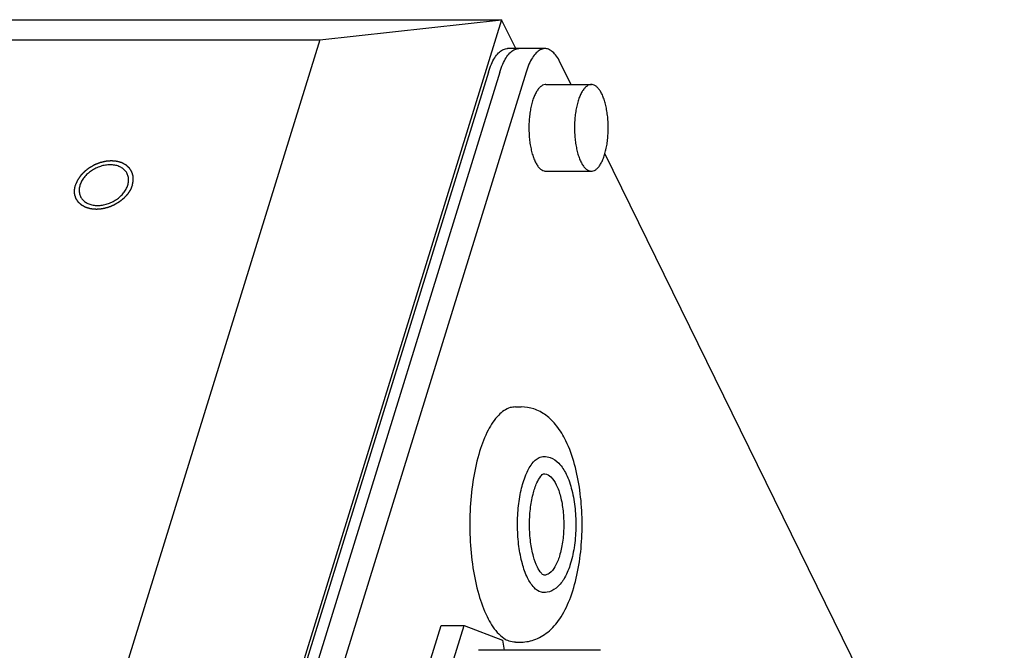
# Model space of a CAD drawing. Header units: millimetres. Extents: x 0 to 594, y 0 to 420.
# Tile 141 of 256: x 564 to 572, y 207 to 212. Entities that reach past the tile are written whole.
import ezdxf

# ---------------------------------------------------------------- set-up
doc = ezdxf.new("R2010")
doc.units = ezdxf.units.MM
doc.header["$LTSCALE"] = 32.67
doc.layers.get('0').update_dxf_attribs({"linetype": 'CONTINUOUS'})

msp = doc.modelspace()

# ---------------------------------------------------------------- linework, layer by layer
at = {"color": 7, "linetype": 'CONTINUOUS'}
for p, q in [((561.76638, 212.20415), (567.61787, 212.20415)), ((567.61787, 212.20415), (563.98687, 200.45424)), ((566.1497, 212.04243), (567.61787, 212.20415)), ((567.73248, 211.9706), (567.61787, 212.20415)), ((561.9795, 212.04243), (566.1497, 212.04243)), ((566.1497, 212.04243), (563.00283, 201.85918)), ((567.96856, 211.9706), (567.66461, 211.9706)), ((568.17898, 211.6801), (568.08959, 211.86226)), ((567.51209, 211.7814), (564.12316, 200.81483)), ((567.60419, 211.7814), (564.21526, 200.81483)), ((567.81604, 211.7814), (564.42711, 200.81483)), ((567.97485, 211.6801), (568.34328, 211.6801)), ((571.67939, 204.54702), (568.45266, 211.12239)), ((567.97485, 210.9801), (568.34328, 210.9801)), ((567.73042, 209.07604), (567.77648, 209.07604)), ((566.93493, 206.67794), (567.13059, 207.31109)), ((567.11914, 206.67794), (567.3148, 207.31109)), ((567.13059, 207.31109), (567.3148, 207.31109)), ((567.3148, 207.31109), (567.62616, 207.19254)), ((567.62616, 207.19254), (567.63896, 207.10939)), ((567.73042, 207.17604), (567.77648, 207.17604)), ((568.41604, 207.10939), (567.4305, 207.10939))]:
    msp.add_line(p, q, dxfattribs=at)
for points, knots in [([(567.51209, 211.7814), (567.51872, 211.80288), (567.53303, 211.84251), (567.55971, 211.8948), (567.58967, 211.93481), (567.62262, 211.96159), (567.64927, 211.97016), (567.66282, 211.97059), (567.66459, 211.97058)], [0, 0, 0, 0, 0.2625877, 0.4908775, 0.6832028, 0.8425617, 0.9794314, 1, 1, 1, 1]), ([(567.60419, 211.7814), (567.61083, 211.80288), (567.62513, 211.84251), (567.65182, 211.8948), (567.68178, 211.93481), (567.71473, 211.96159), (567.74138, 211.97016), (567.75493, 211.97059), (567.7567, 211.97058)], [0, 0, 0, 0, 0.2625877, 0.4908775, 0.6832028, 0.8425617, 0.9794314, 1, 1, 1, 1]), ([(567.96854, 211.97058), (567.96677, 211.97059), (567.95322, 211.97016), (567.92657, 211.96159), (567.89362, 211.93481), (567.86366, 211.8948), (567.83698, 211.84251), (567.82267, 211.80288), (567.81604, 211.7814)], [0, 0, 0, 0, 0.0205686, 0.1574383, 0.3167972, 0.5091225, 0.7374123, 1, 1, 1, 1]), ([(568.08959, 211.86226), (568.0814, 211.87894), (568.06439, 211.90871), (568.0335, 211.94466), (568.00104, 211.96604), (567.97826, 211.97054), (567.96854, 211.97058)], [0, 0, 0, 0, 0.3278169, 0.6017968, 0.8295084, 1, 1, 1, 1]), ([(567.97485, 211.68009), (567.97288, 211.6801), (567.96417, 211.67963), (567.94835, 211.67469), (567.92926, 211.66121), (567.91143, 211.64123), (567.89498, 211.61516), (567.88015, 211.58345), (567.86721, 211.54668), (567.8564, 211.50558), (567.84795, 211.46095), (567.84203, 211.41368), (567.83876, 211.36472), (567.83822, 211.31507), (567.84042, 211.26571), (567.8453, 211.21766), (567.85277, 211.17188), (567.86267, 211.12928), (567.8748, 211.09072), (567.88475, 211.06691), (567.89013, 211.05594)], [0, 0, 0, 0, 0.0086072, 0.0381739, 0.0714893, 0.1103007, 0.1553704, 0.2067733, 0.2641298, 0.3267504, 0.3937268, 0.463994, 0.53638, 0.609647, 0.6825311, 0.7537796, 0.8221898, 0.8866491, 0.9461808, 1, 1, 1, 1]), ([(568.34327, 211.68009), (568.34131, 211.6801), (568.33259, 211.67963), (568.31678, 211.67469), (568.29769, 211.66121), (568.27986, 211.64123), (568.26341, 211.61516), (568.24858, 211.58345), (568.23563, 211.54668), (568.22482, 211.50558), (568.21637, 211.46095), (568.21045, 211.41368), (568.20719, 211.36472), (568.20665, 211.31507), (568.20884, 211.26571), (568.21372, 211.21766), (568.22119, 211.17188), (568.23109, 211.12928), (568.24322, 211.09072), (568.25317, 211.06691), (568.25856, 211.05594)], [0, 0, 0, 0, 0.0086072, 0.0381739, 0.0714893, 0.1103007, 0.1553704, 0.2067733, 0.2641298, 0.3267504, 0.3937268, 0.463994, 0.53638, 0.609647, 0.6825311, 0.7537796, 0.8221898, 0.8866491, 0.9461808, 1, 1, 1, 1]), ([(568.428, 211.60427), (568.42324, 211.61397), (568.41337, 211.63164), (568.39606, 211.65407), (568.37747, 211.67017), (568.35944, 211.67859), (568.34784, 211.68008), (568.34327, 211.68009)], [0, 0, 0, 0, 0.2720599, 0.5077919, 0.7098062, 0.8856834, 1, 1, 1, 1]), ([(568.34328, 210.98011), (568.34525, 210.98011), (568.35396, 210.98057), (568.36978, 210.98552), (568.38887, 210.999), (568.4067, 211.01898), (568.42315, 211.04505), (568.43798, 211.07676), (568.45093, 211.11352), (568.46174, 211.15462), (568.47019, 211.19926), (568.4761, 211.24653), (568.47937, 211.29548), (568.47991, 211.34514), (568.47771, 211.39449), (568.47283, 211.44254), (568.46537, 211.48833), (568.45546, 211.53093), (568.44333, 211.56949), (568.43339, 211.59329), (568.428, 211.60427)], [0, 0, 0, 0, 0.0086072, 0.0381739, 0.0714893, 0.1103007, 0.1553704, 0.2067733, 0.2641298, 0.3267504, 0.3937268, 0.463994, 0.53638, 0.609647, 0.6825311, 0.7537796, 0.8221898, 0.8866491, 0.9461808, 1, 1, 1, 1]), ([(567.89013, 211.05594), (567.89489, 211.04624), (567.90476, 211.02856), (567.92207, 211.00613), (567.94067, 210.99003), (567.95869, 210.98162), (567.97029, 210.98012), (567.97486, 210.98011)], [0, 0, 0, 0, 0.2720599, 0.5077919, 0.7098062, 0.8856834, 1, 1, 1, 1]), ([(568.25856, 211.05594), (568.26332, 211.04624), (568.27318, 211.02856), (568.29049, 211.00613), (568.30909, 210.99003), (568.32711, 210.98162), (568.33872, 210.98012), (568.34328, 210.98011)], [0, 0, 0, 0, 0.2720599, 0.5077919, 0.7098062, 0.8856834, 1, 1, 1, 1]), ([(564.59353, 210.95995), (564.58932, 210.96852), (564.57822, 210.98517), (564.55497, 211.00561), (564.52574, 211.0208), (564.49205, 211.03), (564.45518, 211.03299), (564.41649, 211.02969), (564.37741, 211.02026), (564.33938, 211.00508), (564.30384, 210.9847), (564.27209, 210.95988), (564.24535, 210.93154), (564.2246, 210.90073), (564.21501, 210.87854), (564.21158, 210.86744)], [0, 0, 0, 0, 0.0600313, 0.1246816, 0.192991, 0.2658474, 0.3433562, 0.4249546, 0.509578, 0.5958304, 0.6821495, 0.7669666, 0.8488655, 0.926747, 1, 1, 1, 1]), ([(564.59843, 210.86744), (564.60165, 210.87785), (564.60586, 210.89883), (564.60455, 210.93027), (564.59824, 210.95022), (564.59372, 210.95957), (564.59353, 210.95995)], [0, 0, 0, 0, 0.3452495, 0.6715728, 0.9869304, 1, 1, 1, 1]), ([(564.21158, 210.86744), (564.20837, 210.85703), (564.20415, 210.83605), (564.20546, 210.80461), (564.21177, 210.78466), (564.2163, 210.7753), (564.21648, 210.77493)], [0, 0, 0, 0, 0.3452495, 0.6715728, 0.9869304, 1, 1, 1, 1]), ([(564.21648, 210.77493), (564.22069, 210.76636), (564.23179, 210.7497), (564.25504, 210.72927), (564.28427, 210.71408), (564.31796, 210.70487), (564.35483, 210.70189), (564.39352, 210.70519), (564.43261, 210.71461), (564.47063, 210.7298), (564.50618, 210.75018), (564.53792, 210.77499), (564.56467, 210.80333), (564.58541, 210.83415), (564.595, 210.85633), (564.59843, 210.86744)], [0, 0, 0, 0, 0.0600313, 0.1246816, 0.192991, 0.2658474, 0.3433562, 0.4249546, 0.509578, 0.5958304, 0.6821495, 0.7669666, 0.8488655, 0.926747, 1, 1, 1, 1]), ([(567.73039, 209.07524), (567.71605, 209.07533), (567.66398, 209.06884), (567.57969, 209.0054), (567.49899, 208.88014), (567.43271, 208.70749), (567.38552, 208.49747), (567.3602, 208.26292), (567.35871, 208.01933), (567.38111, 207.78276), (567.42578, 207.56898), (567.4725, 207.43887), (567.50046, 207.38188)], [0, 0, 0, 0, 0.0228463, 0.0831611, 0.1628142, 0.2634787, 0.381753, 0.5116685, 0.6459324, 0.7768036, 0.8968892, 1, 1, 1, 1]), ([(568.13757, 208.80164), (568.11673, 208.84413), (568.07118, 208.92037), (567.98237, 209.01025), (567.88232, 209.06409), (567.81076, 209.07604), (567.77648, 209.07604)], [0, 0, 0, 0, 0.2973724, 0.553459, 0.7845902, 1, 1, 1, 1]), ([(567.77648, 207.17604), (567.8163, 207.17604), (567.9002, 207.19244), (568.01357, 207.26541), (568.10976, 207.38573), (568.18499, 207.549), (568.23726, 207.74523), (568.266, 207.96065), (568.27165, 208.18159), (568.25456, 208.40027), (568.21391, 208.60912), (568.16739, 208.74088), (568.13757, 208.80164)], [0, 0, 0, 0, 0.0641243, 0.1338352, 0.2127183, 0.3089102, 0.4213182, 0.5385467, 0.6581004, 0.7765871, 0.8910182, 1, 1, 1, 1]), ([(567.82755, 207.69521), (567.80975, 207.73149), (567.78071, 207.81501), (567.75457, 207.95205), (567.7439, 208.10279), (567.74964, 208.25534), (567.77127, 208.39768), (567.80702, 208.51939), (567.85415, 208.61091), (567.90718, 208.66609), (567.94731, 208.67527), (567.96099, 208.67548)], [0, 0, 0, 0, 0.1134208, 0.2464401, 0.3907582, 0.536601, 0.6740089, 0.7940866, 0.8905234, 0.9622887, 1, 1, 1, 1]), ([(567.96098, 208.67594), (567.97799, 208.67584), (568.0235, 208.66768), (568.09039, 208.61889), (568.12427, 208.56436), (568.13972, 208.53288)], [0, 0, 0, 0, 0.210353, 0.5612348, 1, 1, 1, 1]), ([(567.90734, 207.78088), (567.89379, 207.8085), (567.87076, 207.8754), (567.84956, 207.98837), (567.84127, 208.11699), (567.84766, 208.24718), (567.86717, 208.36233), (567.89655, 208.45495), (567.92604, 208.50489), (567.95015, 208.53546), (567.95938, 208.53524), (567.96031, 208.53512)], [0, 0, 0, 0, 0.1165226, 0.2661798, 0.4343401, 0.6038955, 0.757545, 0.879655, 0.9595585, 0.995958, 1, 1, 1, 1]), ([(568.13972, 208.53288), (568.15996, 208.49163), (568.19064, 208.39917), (568.21478, 208.25128), (568.22039, 208.09512), (568.20751, 207.94127), (568.17658, 207.80168), (568.12919, 207.68863), (568.066, 207.60959), (568.00409, 207.57897), (567.96895, 207.5761), (567.9604, 207.57614)], [0, 0, 0, 0, 0.1282536, 0.2695848, 0.4174085, 0.5633509, 0.699528, 0.8150786, 0.9029495, 0.9764256, 1, 1, 1, 1]), ([(567.96043, 208.53588), (567.96279, 208.53595), (567.98339, 208.53537), (568.02623, 208.50821), (568.04869, 208.47012), (568.05994, 208.4472)], [0, 0, 0, 0, 0.0511296, 0.4484352, 1, 1, 1, 1]), ([(568.05994, 208.4472), (568.07467, 208.41718), (568.09799, 208.34743), (568.11737, 208.23334), (568.12273, 208.10905), (568.11342, 207.98648), (568.09068, 207.87666), (568.05595, 207.79023), (568.01457, 207.73193), (567.97576, 207.71665), (567.96095, 207.7162)], [0, 0, 0, 0, 0.126073, 0.2749679, 0.4352517, 0.5937224, 0.7374469, 0.8558711, 0.9438995, 1, 1, 1, 1]), ([(567.96106, 207.71696), (567.95362, 207.71788), (567.92754, 207.74053), (567.91594, 207.76336), (567.90734, 207.78088)], [0, 0, 0, 0, 0.3044196, 1, 1, 1, 1]), ([(567.96039, 207.57661), (567.95328, 207.5765), (567.92256, 207.57951), (567.8699, 207.61954), (567.84148, 207.66683), (567.82755, 207.69521)], [0, 0, 0, 0, 0.1128018, 0.4898833, 1, 1, 1, 1]), ([(567.50046, 207.38188), (567.52279, 207.33638), (567.56132, 207.27241), (567.61698, 207.21974), (567.63674, 207.20648)], [0, 0, 0, 0, 0.6818566, 1, 1, 1, 1]), ([(567.63674, 207.20648), (567.64906, 207.19821), (567.67833, 207.18279), (567.71196, 207.17695), (567.73046, 207.17684)], [0, 0, 0, 0, 0.4481028, 1, 1, 1, 1])]:
    msp.add_open_spline(points, degree=3, knots=knots, dxfattribs=at)
at = {"color": 2, "linetype": 'CONTINUOUS'}
for points in [[(564.63527, 210.86744, 3.19266), (564.63589, 210.87061, 3.19019), (564.63681, 210.87536, 3.18648), (564.63803, 210.8817, 3.18154), (564.63896, 210.88646, 3.17783), (564.63972, 210.89042, 3.17474), (564.64034, 210.89359, 3.17227), (564.6408, 210.89597, 3.17042), (564.64118, 210.89795, 3.16887), (564.64149, 210.89953, 3.16764), (564.64172, 210.90072, 3.16671), (564.64195, 210.90191, 3.16578), (564.64214, 210.9029, 3.16501), (564.6423, 210.90369, 3.16439), (564.64239, 210.90419, 3.16401), (564.64247, 210.90458, 3.1637), (564.64252, 210.90488, 3.16347), (564.64257, 210.90513, 3.16327), (564.64261, 210.90533, 3.16312), (564.64265, 210.90548, 3.16301), (564.64263, 210.90562, 3.16288), (564.64263, 210.90581, 3.16271), (564.64261, 210.90605, 3.1625), (564.6426, 210.90633, 3.16225), (564.64258, 210.90671, 3.16191), (564.64256, 210.90719, 3.16149), (564.64253, 210.90795, 3.16082), (564.64248, 210.90891, 3.15998), (564.64243, 210.91005, 3.15897), (564.64238, 210.91119, 3.15797), (564.64231, 210.91272, 3.15662), (564.64222, 210.91462, 3.15494), (564.64211, 210.91691, 3.15293), (564.64197, 210.91996, 3.15024), (564.6418, 210.92377, 3.14689), (564.64162, 210.92758, 3.14353), (564.64148, 210.93063, 3.14084), (564.64138, 210.93292, 3.13883), (564.64129, 210.93482, 3.13715), (564.64122, 210.93635, 3.13581), (564.64117, 210.93749, 3.1348), (564.64112, 210.93863, 3.13379), (564.64107, 210.93959, 3.13295), (564.64104, 210.94035, 3.13228), (564.64101, 210.94083, 3.13186), (564.641, 210.94121, 3.13152), (564.64098, 210.94149, 3.13127), (564.64097, 210.94173, 3.13106), (564.64096, 210.94192, 3.13089), (564.64097, 210.94207, 3.13077), (564.64091, 210.9422, 3.13064), (564.64086, 210.94237, 3.13046), (564.64079, 210.94259, 3.13024), (564.64071, 210.94286, 3.12998), (564.6406, 210.94321, 3.12963), (564.64046, 210.94365, 3.12919), (564.64024, 210.94435, 3.12849), (564.63996, 210.94523, 3.12762), (564.63962, 210.94628, 3.12657), (564.63929, 210.94734, 3.12552), (564.63885, 210.94874, 3.12412), (564.63829, 210.9505, 3.12237), (564.63762, 210.95261, 3.12027), (564.63673, 210.95542, 3.11747), (564.63562, 210.95894, 3.11398), (564.63451, 210.96245, 3.11048), (564.63362, 210.96526, 3.10768), (564.63296, 210.96737, 3.10558), (564.6324, 210.96913, 3.10383), (564.63196, 210.97054, 3.10243), (564.63162, 210.97159, 3.10138), (564.63129, 210.97265, 3.10033), (564.63101, 210.97353, 3.09946), (564.63079, 210.97423, 3.09876), (564.63065, 210.97467, 3.09832), (564.63054, 210.97502, 3.09797), (564.63046, 210.97528, 3.09771), (564.63039, 210.9755, 3.09749), (564.63034, 210.97566, 3.09734), (564.63031, 210.97574, 3.09725), (564.63029, 210.97581, 3.09718), (564.63025, 210.97587, 3.09712), (564.6302, 210.97595, 3.09703), (564.63011, 210.97608, 3.09687), (564.62998, 210.97628, 3.09665), (564.62983, 210.97652, 3.09638), (564.62962, 210.97683, 3.09602), (564.62937, 210.97722, 3.09558), (564.62896, 210.97785, 3.09486), (564.62844, 210.97863, 3.09397), (564.62783, 210.97957, 3.0929), (564.62722, 210.98051, 3.09183), (564.6264, 210.98177, 3.0904), (564.62537, 210.98334, 3.08862), (564.62414, 210.98522, 3.08648), (564.6225, 210.98773, 3.08363), (564.62045, 210.99086, 3.08006), (564.61841, 210.994, 3.07649), (564.61677, 210.99651, 3.07364), (564.61554, 210.99839, 3.0715), (564.61451, 210.99995, 3.06971), (564.61369, 211.00121, 3.06828), (564.61308, 211.00215, 3.06721), (564.61246, 211.00309, 3.06614), (564.61195, 211.00387, 3.06525), (564.61154, 211.0045, 3.06454), (564.61129, 211.00489, 3.06409), (564.61108, 211.00521, 3.06374), (564.61093, 211.00544, 3.06347), (564.6108, 211.00564, 3.06324), (564.61071, 211.00578, 3.06309), (564.61066, 211.00585, 3.063), (564.61062, 211.00592, 3.06293), (564.61057, 211.00596, 3.06287), (564.6105, 211.00602, 3.06278), (564.61037, 211.00613, 3.06264), (564.61019, 211.00629, 3.06243), (564.60998, 211.00648, 3.06217), (564.6097, 211.00673, 3.06184), (564.60934, 211.00705, 3.06141), (564.60878, 211.00755, 3.06074), (564.60807, 211.00819, 3.05989), (564.60722, 211.00894, 3.05888), (564.60637, 211.0097, 3.05787), (564.60523, 211.01071, 3.05652), (564.60381, 211.01198, 3.05483), (564.60211, 211.01349, 3.0528), (564.59984, 211.01552, 3.0501), (564.59701, 211.01804, 3.04673), (564.59417, 211.02057, 3.04335), (564.5919, 211.02259, 3.04065), (564.5902, 211.02411, 3.03862), (564.58878, 211.02537, 3.03693), (564.58764, 211.02638, 3.03558), (564.58679, 211.02714, 3.03457), (564.58594, 211.0279, 3.03356), (564.58523, 211.02853, 3.03271), (564.58467, 211.02903, 3.03204), (564.58431, 211.02935, 3.03162), (564.58403, 211.0296, 3.03128), (564.58382, 211.02979, 3.03103), (564.58364, 211.02995, 3.03081), (564.58349, 211.03008, 3.03065), (564.5834, 211.03018, 3.03052), (564.58326, 211.03024, 3.0304), (564.58308, 211.03034, 3.03025), (564.58286, 211.03045, 3.03005), (564.58259, 211.03059, 3.02982), (564.58224, 211.03078, 3.02951), (564.5818, 211.03102, 3.02912), (564.58109, 211.03139, 3.02849), (564.5802, 211.03186, 3.02771), (564.57914, 211.03243, 3.02678), (564.57807, 211.03299, 3.02584), (564.57666, 211.03375, 3.02459), (564.57488, 211.03469, 3.02303), (564.57276, 211.03582, 3.02116), (564.56992, 211.03732, 3.01867), (564.56638, 211.0392, 3.01555), (564.56283, 211.04108, 3.01243), (564.56, 211.04259, 3.00993), (564.55787, 211.04372, 3.00806), (564.5561, 211.04466, 3.0065), (564.55468, 211.04541, 3.00525), (564.55362, 211.04597, 3.00432), (564.55256, 211.04654, 3.00338), (564.55167, 211.04701, 3.0026), (564.55096, 211.04739, 3.00198), (564.55052, 211.04762, 3.00159), (564.55016, 211.04781, 3.00128), (564.5499, 211.04795, 3.00104), (564.54968, 211.04807, 3.00085), (564.5495, 211.04816, 3.00069), (564.54937, 211.04824, 3.00057), (564.54921, 211.04827, 3.00047), (564.54901, 211.04834, 3.00033), (564.54875, 211.04841, 3.00016), (564.54844, 211.04849, 2.99996), (564.54803, 211.04861, 2.99968), (564.54751, 211.04876, 2.99934), (564.54669, 211.04899, 2.99879), (564.54566, 211.04928, 2.9981), (564.54443, 211.04963, 2.99728), (564.54319, 211.04998, 2.99646), (564.54154, 211.05044, 2.99536), (564.53948, 211.05103, 2.99399), (564.53701, 211.05172, 2.99234), (564.53372, 211.05266, 2.99015), (564.5296, 211.05382, 2.9874), (564.52549, 211.05498, 2.98466), (564.52219, 211.05591, 2.98247), (564.51972, 211.05661, 2.98082), (564.51766, 211.0572, 2.97945), (564.51602, 211.05766, 2.97835), (564.51478, 211.05801, 2.97753), (564.51355, 211.05836, 2.9767), (564.51252, 211.05865, 2.97602), (564.5117, 211.05888, 2.97547), (564.51118, 211.05903, 2.97513), (564.51077, 211.05914, 2.97485), (564.51046, 211.05923, 2.97465), (564.5102, 211.0593, 2.97448), (564.51002, 211.05936, 2.97436), (564.50992, 211.05938, 2.97429), (564.50985, 211.05941, 2.97423), (564.50976, 211.05941, 2.97419), (564.50964, 211.05942, 2.97413), (564.50944, 211.05944, 2.97403), (564.50915, 211.05947, 2.97389), (564.5088, 211.0595, 2.97372), (564.50834, 211.05954, 2.97349), (564.50776, 211.05959, 2.9732), (564.50684, 211.05967, 2.97274), (564.50569, 211.05977, 2.97217), (564.5043, 211.05989, 2.97148), (564.50292, 211.06001, 2.97079), (564.50107, 211.06017, 2.96987), (564.49876, 211.06037, 2.96872), (564.49599, 211.06061, 2.96734), (564.4923, 211.06094, 2.9655), (564.48768, 211.06134, 2.9632), (564.48307, 211.06174, 2.9609), (564.47937, 211.06206, 2.95906), (564.4766, 211.0623, 2.95769), (564.47429, 211.06251, 2.95654), (564.47245, 211.06267, 2.95562), (564.47106, 211.06279, 2.95493), (564.46968, 211.06291, 2.95424), (564.46852, 211.06301, 2.95366), (564.4676, 211.06309, 2.9532), (564.46702, 211.06314, 2.95292), (564.46656, 211.06318, 2.95269), (564.46622, 211.06321, 2.95251), (564.46593, 211.06323, 2.95237), (564.46572, 211.06325, 2.95227), (564.46561, 211.06326, 2.95221), (564.46552, 211.06327, 2.95217), (564.46543, 211.06326, 2.95214), (564.46531, 211.06325, 2.95209), (564.4651, 211.06324, 2.95202), (564.46481, 211.06321, 2.95192), (564.46445, 211.06318, 2.95179), (564.46397, 211.06314, 2.95162), (564.46337, 211.0631, 2.95141), (564.46242, 211.06302, 2.95107), (564.46122, 211.06292, 2.95065), (564.45979, 211.0628, 2.95015), (564.45835, 211.06269, 2.94964), (564.45644, 211.06253, 2.94897), (564.45405, 211.06234, 2.94812), (564.45119, 211.0621, 2.94711), (564.44736, 211.06179, 2.94576), (564.44258, 211.06141, 2.94408), (564.4378, 211.06102, 2.94239), (564.43398, 211.06071, 2.94104), (564.43111, 211.06047, 2.94003), (564.42872, 211.06028, 2.93919), (564.42681, 211.06012, 2.93851), (564.42538, 211.06001, 2.93801), (564.42395, 211.05989, 2.9375), (564.42275, 211.05979, 2.93708), (564.4218, 211.05972, 2.93674), (564.4212, 211.05967, 2.93653), (564.42072, 211.05963, 2.93636), (564.42036, 211.0596, 2.93624), (564.42006, 211.05958, 2.93613), (564.41982, 211.05955, 2.93605), (564.41965, 211.05955, 2.93598), (564.41946, 211.0595, 2.93595), (564.41922, 211.05944, 2.93589), (564.41892, 211.05937, 2.93583), (564.41856, 211.05928, 2.93575), (564.41807, 211.05917, 2.93564), (564.41747, 211.05902, 2.93551), (564.4165, 211.05879, 2.9353), (564.41529, 211.0585, 2.93504), (564.41384, 211.05816, 2.93472), (564.41239, 211.05781, 2.9344), (564.41045, 211.05735, 2.93398), (564.40804, 211.05678, 2.93346), (564.40513, 211.05609, 2.93282), (564.40126, 211.05517, 2.93198), (564.39643, 211.05402, 2.93093), (564.39159, 211.05287, 2.92987), (564.38772, 211.05195, 2.92903), (564.38482, 211.05126, 2.9284), (564.3824, 211.05068, 2.92787), (564.38046, 211.05022, 2.92745), (564.37901, 211.04987, 2.92713), (564.37756, 211.04953, 2.92682), (564.37635, 211.04924, 2.92656), (564.37539, 211.04901, 2.92634), (564.37478, 211.04887, 2.92621), (564.3743, 211.04875, 2.92611), (564.37393, 211.04867, 2.92603), (564.37363, 211.0486, 2.92596), (564.37339, 211.04854, 2.92591), (564.37321, 211.0485, 2.92586), (564.37303, 211.04842, 2.92586), (564.3728, 211.04833, 2.92584), (564.3725, 211.04821, 2.92581), (564.37215, 211.04807, 2.92578), (564.37168, 211.04789, 2.92575), (564.37109, 211.04765, 2.9257), (564.37015, 211.04728, 2.92562), (564.36897, 211.04681, 2.92553), (564.36756, 211.04625, 2.92541), (564.36614, 211.04569, 2.9253), (564.36426, 211.04494, 2.92515), (564.3619, 211.04401, 2.92495), (564.35908, 211.04289, 2.92473), (564.35531, 211.04139, 2.92442), (564.3506, 211.03952, 2.92404), (564.34589, 211.03765, 2.92366), (564.34212, 211.03616, 2.92335), (564.33929, 211.03504, 2.92312), (564.33694, 211.0341, 2.92293), (564.33505, 211.03335, 2.92278), (564.33364, 211.03279, 2.92267), (564.33222, 211.03223, 2.92255), (564.33105, 211.03177, 2.92246), (564.3301, 211.03139, 2.92238), (564.32952, 211.03116, 2.92233), (564.32904, 211.03097, 2.92229), (564.32869, 211.03083, 2.92227), (564.3284, 211.03071, 2.92224), (564.32819, 211.03063, 2.92222), (564.32807, 211.03058, 2.92222), (564.32798, 211.03055, 2.9222), (564.3279, 211.0305, 2.92222), (564.32779, 211.03044, 2.92222), (564.32759, 211.03033, 2.92224), (564.32731, 211.03017, 2.92226), (564.32698, 211.02997, 2.92228), (564.32653, 211.02972, 2.92231), (564.32597, 211.0294, 2.92235), (564.32507, 211.02888, 2.92241), (564.32395, 211.02824, 2.92249), (564.32261, 211.02747, 2.92259), (564.32126, 211.0267, 2.92268), (564.31947, 211.02567, 2.92281), (564.31723, 211.02439, 2.92297), (564.31454, 211.02285, 2.92316), (564.31096, 211.0208, 2.92341), (564.30648, 211.01823, 2.92373), (564.302, 211.01567, 2.92405), (564.29842, 211.01361, 2.9243), (564.29573, 211.01207, 2.92449), (564.29349, 211.01079, 2.92465), (564.2917, 211.00976, 2.92478), (564.29035, 211.00899, 2.92487), (564.28901, 211.00822, 2.92497), (564.28789, 211.00758, 2.92505), (564.28699, 211.00707, 2.92511), (564.28643, 211.00675, 2.92515), (564.28598, 211.00649, 2.92518), (564.28565, 211.0063, 2.9252), (564.28537, 211.00614, 2.92522), (564.28517, 211.00603, 2.92524), (564.28506, 211.00596, 2.92525), (564.28497, 211.00592, 2.92525), (564.2849, 211.00585, 2.92527), (564.2848, 211.00578, 2.9253), (564.28463, 211.00564, 2.92534), (564.28439, 211.00545, 2.9254), (564.28409, 211.00522, 2.92548), (564.2837, 211.00491, 2.92557), (564.28321, 211.00453, 2.9257), (564.28243, 211.00391, 2.9259), (564.28145, 211.00314, 2.92615), (564.28027, 211.00222, 2.92644), (564.27909, 211.0013, 2.92674), (564.27752, 211.00007, 2.92714), (564.27556, 210.99853, 2.92763), (564.27321, 210.99668, 2.92823), (564.27007, 210.99422, 2.92902), (564.26615, 210.99115, 2.93002), (564.26223, 210.98807, 2.93101), (564.25909, 210.98561, 2.9318), (564.25674, 210.98376, 2.9324), (564.25478, 210.98222, 2.93289), (564.25321, 210.98099, 2.93329), (564.25203, 210.98007, 2.93359), (564.25085, 210.97915, 2.93389), (564.24987, 210.97838, 2.93413), (564.24909, 210.97776, 2.93433), (564.2486, 210.97738, 2.93446), (564.24821, 210.97707, 2.93456), (564.24791, 210.97684, 2.93463), (564.24767, 210.97665, 2.93469), (564.24747, 210.97649, 2.93474), (564.24732, 210.97638, 2.93477), (564.2472, 210.97625, 2.93484), (564.24704, 210.97607, 2.93492), (564.24683, 210.97585, 2.93502), (564.24658, 210.97559, 2.93515), (564.24625, 210.97524, 2.93531), (564.24584, 210.9748, 2.93551), (564.24518, 210.9741, 2.93584), (564.24436, 210.97322, 2.93624), (564.24337, 210.97217, 2.93673), (564.24238, 210.97112, 2.93722), (564.24106, 210.96971, 2.93787), (564.23941, 210.96796, 2.93869), (564.23744, 210.96585, 2.93967), (564.2348, 210.96305, 2.94097), (564.2315, 210.95954, 2.9426), (564.22821, 210.95603, 2.94423), (564.22557, 210.95322, 2.94553), (564.22359, 210.95112, 2.94651), (564.22194, 210.94936, 2.94732), (564.22062, 210.94796, 2.94798), (564.21963, 210.94691, 2.94846), (564.21865, 210.94585, 2.94895), (564.21782, 210.94498, 2.94936), (564.21716, 210.94427, 2.94969), (564.21675, 210.94384, 2.94989), (564.21642, 210.94349, 2.95005), (564.21617, 210.94322, 2.95018), (564.21597, 210.943, 2.95028), (564.2158, 210.94283, 2.95036), (564.21567, 210.9427, 2.95041), (564.21559, 210.94255, 2.9505), (564.21546, 210.94236, 2.95061), (564.2153, 210.94212, 2.95075), (564.21511, 210.94184, 2.95092), (564.21485, 210.94146, 2.95114), (564.21453, 210.94098, 2.95141), (564.21402, 210.94022, 2.95185), (564.21339, 210.93927, 2.9524), (564.21262, 210.93813, 2.95306), (564.21186, 210.93698, 2.95373), (564.21084, 210.93546, 2.95461), (564.20957, 210.93356, 2.95571), (564.20804, 210.93127, 2.95703), (564.20601, 210.92823, 2.95879), (564.20346, 210.92442, 2.961), (564.20092, 210.92061, 2.9632), (564.19888, 210.91757, 2.96497), (564.19735, 210.91528, 2.96629), (564.19608, 210.91338, 2.96739), (564.19506, 210.91186, 2.96827), (564.1943, 210.91071, 2.96893), (564.19354, 210.90957, 2.96959), (564.1929, 210.90862, 2.97015), (564.19239, 210.90786, 2.97059), (564.19207, 210.90738, 2.97086), (564.19182, 210.907, 2.97108), (564.19163, 210.90672, 2.97125), (564.19147, 210.90648, 2.97139), (564.19136, 210.90631, 2.97148), (564.19129, 210.90622, 2.97154), (564.19124, 210.90615, 2.97158), (564.19121, 210.90607, 2.97163), (564.19117, 210.90597, 2.9717), (564.1911, 210.90579, 2.97182), (564.19099, 210.90554, 2.97199), (564.19086, 210.90524, 2.9722), (564.19069, 210.90484, 2.97247), (564.19047, 210.90433, 2.97281), (564.19013, 210.90353, 2.97336), (564.1897, 210.90252, 2.97405), (564.18918, 210.90131, 2.97487), (564.18867, 210.9001, 2.9757), (564.18798, 210.89849, 2.9768), (564.18712, 210.89647, 2.97817), (564.18609, 210.89405, 2.97982), (564.18471, 210.89082, 2.98202), (564.18299, 210.88679, 2.98476), (564.18093, 210.88195, 2.98806), (564.17818, 210.8755, 2.99246), (564.17612, 210.87066, 2.99575), (564.17474, 210.86744, 2.99795)], [(564.63527, 210.86744, 3.19266), (564.63393, 210.86427, 3.19482), (564.63191, 210.85951, 3.19806), (564.62922, 210.85317, 3.20239), (564.6272, 210.84842, 3.20563), (564.62552, 210.84446, 3.20834), (564.62418, 210.84129, 3.2105), (564.62317, 210.83891, 3.21212), (564.62233, 210.83693, 3.21347), (564.62165, 210.83534, 3.21455), (564.62115, 210.83416, 3.21536), (564.62064, 210.83297, 3.21617), (564.62022, 210.83198, 3.21685), (564.61989, 210.83118, 3.21739), (564.61968, 210.83069, 3.21773), (564.61951, 210.83029, 3.218), (564.61938, 210.83, 3.2182), (564.61928, 210.82975, 3.21837), (564.61919, 210.82955, 3.2185), (564.61914, 210.8294, 3.21861), (564.61903, 210.82926, 3.21869), (564.61891, 210.82907, 3.2188), (564.61875, 210.82883, 3.21894), (564.61856, 210.82854, 3.2191), (564.61831, 210.82816, 3.21933), (564.61799, 210.82769, 3.2196), (564.61749, 210.82692, 3.22005), (564.61685, 210.82597, 3.2206), (564.61609, 210.82483, 3.22126), (564.61534, 210.82368, 3.22193), (564.61432, 210.82216, 3.22281), (564.61306, 210.82025, 3.22392), (564.61154, 210.81797, 3.22525), (564.60951, 210.81492, 3.22702), (564.60698, 210.81111, 3.22923), (564.60445, 210.8073, 3.23145), (564.60243, 210.80425, 3.23322), (564.60091, 210.80196, 3.23454), (564.59964, 210.80005, 3.23565), (564.59863, 210.79853, 3.23654), (564.59787, 210.79739, 3.2372), (564.59711, 210.79624, 3.23787), (564.59648, 210.79529, 3.23842), (564.59597, 210.79453, 3.23886), (564.59566, 210.79405, 3.23914), (564.59541, 210.79367, 3.23936), (564.59522, 210.79338, 3.23953), (564.59506, 210.79315, 3.23966), (564.59493, 210.79296, 3.23977), (564.59484, 210.79281, 3.23986), (564.59471, 210.79268, 3.23992), (564.59455, 210.7925, 3.24), (564.59434, 210.79229, 3.2401), (564.5941, 210.79202, 3.24023), (564.59377, 210.79167, 3.24039), (564.59336, 210.79123, 3.2406), (564.5927, 210.79053, 3.24092), (564.59188, 210.78965, 3.24133), (564.5909, 210.78859, 3.24183), (564.58991, 210.78754, 3.24232), (564.5886, 210.78613, 3.24297), (564.58695, 210.78438, 3.24379), (564.58498, 210.78227, 3.24478), (564.58236, 210.77946, 3.24609), (564.57907, 210.77594, 3.24773), (564.57579, 210.77242, 3.24937), (564.57316, 210.76961, 3.25068), (564.57119, 210.7675, 3.25167), (564.56955, 210.76575, 3.25249), (564.56824, 210.76434, 3.25314), (564.56725, 210.76329, 3.25363), (564.56627, 210.76223, 3.25413), (564.56544, 210.76135, 3.25454), (564.56479, 210.76065, 3.25486), (564.56438, 210.76021, 3.25507), (564.56405, 210.75986, 3.25523), (564.5638, 210.75959, 3.25536), (564.5636, 210.75937, 3.25546), (564.56345, 210.75922, 3.25553), (564.56337, 210.75913, 3.25557), (564.56331, 210.75906, 3.25561), (564.56323, 210.75901, 3.25562), (564.56314, 210.75893, 3.25565), (564.56296, 210.75879, 3.25569), (564.56271, 210.7586, 3.25576), (564.56241, 210.75836, 3.25583), (564.56201, 210.75805, 3.25593), (564.56152, 210.75766, 3.25606), (564.56072, 210.75703, 3.25626), (564.55972, 210.75624, 3.25652), (564.55853, 210.7553, 3.25682), (564.55733, 210.75436, 3.25713), (564.55573, 210.75311, 3.25753), (564.55374, 210.75154, 3.25804), (564.55135, 210.74966, 3.25865), (564.54816, 210.74715, 3.25946), (564.54417, 210.74402, 3.26048), (564.54019, 210.74088, 3.2615), (564.537, 210.73837, 3.26231), (564.5346, 210.73649, 3.26292), (564.53261, 210.73492, 3.26343), (564.53102, 210.73367, 3.26383), (564.52982, 210.73273, 3.26414), (564.52862, 210.73179, 3.26444), (564.52763, 210.731, 3.2647), (564.52683, 210.73038, 3.2649), (564.52633, 210.72998, 3.26503), (564.52593, 210.72967, 3.26513), (564.52563, 210.72943, 3.2652), (564.52539, 210.72924, 3.26527), (564.52521, 210.7291, 3.26531), (564.52511, 210.72902, 3.26534), (564.52504, 210.72896, 3.26536), (564.52495, 210.72892, 3.26536), (564.52484, 210.72885, 3.26537), (564.52465, 210.72874, 3.26538), (564.52438, 210.72859, 3.2654), (564.52405, 210.7284, 3.26543), (564.52361, 210.72814, 3.26546), (564.52306, 210.72783, 3.2655), (564.52218, 210.72732, 3.26556), (564.52108, 210.72669, 3.26564), (564.51976, 210.72593, 3.26574), (564.51844, 210.72517, 3.26583), (564.51668, 210.72416, 3.26596), (564.51448, 210.7229, 3.26612), (564.51184, 210.72138, 3.26631), (564.50832, 210.71936, 3.26656), (564.50393, 210.71683, 3.26688), (564.49953, 210.71431, 3.2672), (564.49601, 210.71229, 3.26745), (564.49337, 210.71077, 3.26764), (564.49117, 210.70951, 3.2678), (564.48941, 210.7085, 3.26793), (564.48809, 210.70774, 3.26802), (564.48677, 210.70698, 3.26812), (564.48567, 210.70635, 3.2682), (564.48479, 210.70584, 3.26826), (564.48424, 210.70553, 3.2683), (564.4838, 210.70527, 3.26833), (564.48347, 210.70508, 3.26836), (564.4832, 210.70493, 3.26838), (564.48298, 210.7048, 3.26839), (564.48282, 210.7047, 3.26841), (564.48264, 210.70464, 3.26839), (564.4824, 210.70454, 3.26837), (564.48211, 210.70442, 3.26835), (564.48175, 210.70428, 3.26832), (564.48128, 210.70409, 3.26829), (564.4807, 210.70386, 3.26824), (564.47975, 210.70348, 3.26817), (564.47858, 210.70301, 3.26807), (564.47717, 210.70245, 3.26796), (564.47575, 210.70188, 3.26785), (564.47387, 210.70113, 3.2677), (564.47152, 210.70019, 3.26752), (564.46869, 210.69906, 3.2673), (564.46493, 210.69756, 3.267), (564.46022, 210.69567, 3.26663), (564.45551, 210.69379, 3.26626), (564.45175, 210.69229, 3.26597), (564.44892, 210.69116, 3.26575), (564.44657, 210.69022, 3.26556), (564.44469, 210.68947, 3.26541), (564.44327, 210.6889, 3.2653), (564.44186, 210.68834, 3.26519), (564.44069, 210.68787, 3.2651), (564.43974, 210.68749, 3.26503), (564.43916, 210.68726, 3.26498), (564.43869, 210.68707, 3.26494), (564.43833, 210.68693, 3.26492), (564.43804, 210.68681, 3.26489), (564.4378, 210.68672, 3.26487), (564.43763, 210.68664, 3.26487), (564.43744, 210.6866, 3.26482), (564.4372, 210.68654, 3.26477), (564.4369, 210.68647, 3.2647), (564.43654, 210.68638, 3.26463), (564.43605, 210.68627, 3.26452), (564.43545, 210.68612, 3.26439), (564.43448, 210.68589, 3.26418), (564.43327, 210.6856, 3.26392), (564.43182, 210.68525, 3.26361), (564.43037, 210.6849, 3.2633), (564.42844, 210.68443, 3.26288), (564.42602, 210.68385, 3.26236), (564.42312, 210.68315, 3.26174), (564.41925, 210.68222, 3.2609), (564.41441, 210.68106, 3.25986), (564.40958, 210.67989, 3.25882), (564.40571, 210.67896, 3.25798), (564.4028, 210.67826, 3.25736), (564.40039, 210.67768, 3.25684), (564.39845, 210.67722, 3.25642), (564.397, 210.67687, 3.25611), (564.39555, 210.67652, 3.2558), (564.39434, 210.67623, 3.25554), (564.39337, 210.67599, 3.25533), (564.39277, 210.67585, 3.2552), (564.39229, 210.67573, 3.25509), (564.39192, 210.67564, 3.25501), (564.39162, 210.67557, 3.25495), (564.39141, 210.67552, 3.2549), (564.39129, 210.67549, 3.25488), (564.3912, 210.67547, 3.25486), (564.39111, 210.67546, 3.25483), (564.39098, 210.67545, 3.25478), (564.39077, 210.67544, 3.25471), (564.39047, 210.67541, 3.2546), (564.3901, 210.67538, 3.25447), (564.38962, 210.67534, 3.2543), (564.38901, 210.67529, 3.25409), (564.38803, 210.67521, 3.25375), (564.38682, 210.67511, 3.25332), (564.38536, 210.67499, 3.25281), (564.3839, 210.67487, 3.25229), (564.38195, 210.67471, 3.25161), (564.37952, 210.6745, 3.25075), (564.3766, 210.67426, 3.24973), (564.37271, 210.67394, 3.24836), (564.36784, 210.67354, 3.24665), (564.36298, 210.67314, 3.24494), (564.35909, 210.67281, 3.24357), (564.35617, 210.67257, 3.24254), (564.35373, 210.67237, 3.24169), (564.35179, 210.67221, 3.241), (564.35033, 210.67209, 3.24049), (564.34887, 210.67197, 3.23998), (564.34765, 210.67187, 3.23955), (564.34668, 210.67179, 3.23921), (564.34607, 210.67174, 3.239), (564.34558, 210.6717, 3.23882), (564.34522, 210.67167, 3.2387), (564.34492, 210.67164, 3.23859), (564.3447, 210.67162, 3.23851), (564.34458, 210.67162, 3.23847), (564.34449, 210.6716, 3.23844), (564.3444, 210.67162, 3.2384), (564.34429, 210.67162, 3.23834), (564.34409, 210.67164, 3.23824), (564.34381, 210.67166, 3.2381), (564.34347, 210.67169, 3.23793), (564.34301, 210.67173, 3.23771), (564.34245, 210.67178, 3.23743), (564.34154, 210.67186, 3.23697), (564.3404, 210.67196, 3.23641), (564.33904, 210.67207, 3.23573), (564.33768, 210.67219, 3.23506), (564.33587, 210.67234, 3.23416), (564.3336, 210.67254, 3.23303), (564.33087, 210.67277, 3.23168), (564.32724, 210.67308, 3.22988), (564.3227, 210.67347, 3.22762), (564.31816, 210.67386, 3.22537), (564.31453, 210.67417, 3.22356), (564.31181, 210.6744, 3.22221), (564.30954, 210.6746, 3.22109), (564.30772, 210.67475, 3.22018), (564.30636, 210.67487, 3.21951), (564.305, 210.67499, 3.21883), (564.30387, 210.67508, 3.21827), (564.30296, 210.67516, 3.21782), (564.30239, 210.67521, 3.21754), (564.30194, 210.67525, 3.21731), (564.3016, 210.67528, 3.21714), (564.30131, 210.6753, 3.217), (564.30109, 210.67532, 3.21689), (564.30091, 210.67533, 3.21681), (564.30076, 210.67538, 3.2167), (564.30056, 210.67544, 3.21657), (564.3003, 210.67551, 3.21639), (564.29999, 210.6756, 3.21619), (564.29958, 210.67571, 3.21591), (564.29906, 210.67585, 3.21557), (564.29823, 210.67608, 3.21503), (564.2972, 210.67637, 3.21434), (564.29597, 210.67672, 3.21352), (564.29473, 210.67706, 3.2127), (564.29308, 210.67752, 3.21161), (564.29101, 210.6781, 3.21024), (564.28854, 210.67879, 3.2086), (564.28524, 210.67971, 3.20641), (564.28111, 210.68086, 3.20367), (564.27699, 210.68201, 3.20094), (564.27369, 210.68293, 3.19875), (564.27121, 210.68362, 3.19711), (564.26915, 210.6842, 3.19574), (564.2675, 210.68466, 3.19464), (564.26626, 210.685, 3.19382), (564.26502, 210.68535, 3.193), (564.26399, 210.68564, 3.19232), (564.26317, 210.68587, 3.19177), (564.26265, 210.68601, 3.19143), (564.26224, 210.68612, 3.19116), (564.26193, 210.68621, 3.19095), (564.26167, 210.68628, 3.19078), (564.26146, 210.68634, 3.19064), (564.2613, 210.68638, 3.19054), (564.26118, 210.68646, 3.19042), (564.261, 210.68655, 3.19027), (564.26078, 210.68666, 3.19007), (564.26051, 210.6868, 3.18984), (564.26015, 210.68699, 3.18953), (564.25971, 210.68722, 3.18914), (564.259, 210.6876, 3.18852), (564.25811, 210.68807, 3.18774), (564.25704, 210.68863, 3.1868), (564.25598, 210.68919, 3.18587), (564.25455, 210.68993, 3.18462), (564.25277, 210.69087, 3.18307), (564.25064, 210.69199, 3.1812), (564.2478, 210.69349, 3.17871), (564.24424, 210.69535, 3.17559), (564.24069, 210.69722, 3.17248), (564.23784, 210.69872, 3.16999), (564.23571, 210.69984, 3.16812), (564.23393, 210.70077, 3.16657), (564.23251, 210.70152, 3.16532), (564.23144, 210.70208, 3.16439), (564.23037, 210.70264, 3.16345), (564.22949, 210.70311, 3.16267), (564.22877, 210.70348, 3.16205), (564.22833, 210.70372, 3.16166), (564.22797, 210.70391, 3.16135), (564.22771, 210.70405, 3.16112), (564.22749, 210.70416, 3.16092), (564.22733, 210.70424, 3.16079), (564.22724, 210.70429, 3.16071), (564.22717, 210.70432, 3.16065), (564.22712, 210.70438, 3.16058), (564.22705, 210.70444, 3.1605), (564.22692, 210.70455, 3.16035), (564.22674, 210.70471, 3.16013), (564.22652, 210.7049, 3.15988), (564.22623, 210.70516, 3.15953), (564.22587, 210.70548, 3.1591), (564.22529, 210.70599, 3.15842), (564.22457, 210.70664, 3.15756), (564.2237, 210.70741, 3.15653), (564.22283, 210.70818, 3.1555), (564.22168, 210.7092, 3.15412), (564.22023, 210.71049, 3.15241), (564.21849, 210.71203, 3.15035), (564.21618, 210.71408, 3.1476), (564.21328, 210.71665, 3.14416), (564.21039, 210.71921, 3.14073), (564.20807, 210.72127, 3.13798), (564.20634, 210.7228, 3.13592), (564.20489, 210.72409, 3.1342), (564.20373, 210.72511, 3.13283), (564.20287, 210.72588, 3.1318), (564.202, 210.72665, 3.13077), (564.20127, 210.7273, 3.12991), (564.20069, 210.72781, 3.12922), (564.20033, 210.72813, 3.12879), (564.20004, 210.72839, 3.12845), (564.19983, 210.72858, 3.12819), (564.19965, 210.72874, 3.12798), (564.19952, 210.72885, 3.12783), (564.19945, 210.72892, 3.12774), (564.19939, 210.72896, 3.12768), (564.19936, 210.72902, 3.12761), (564.1993, 210.7291, 3.12752), (564.19922, 210.72923, 3.12737), (564.19909, 210.72943, 3.12715), (564.19894, 210.72966, 3.12689), (564.19874, 210.72996, 3.12654), (564.19848, 210.73035, 3.1261), (564.19808, 210.73096, 3.1254), (564.19757, 210.73173, 3.12452), (564.19697, 210.73266, 3.12347), (564.19636, 210.73358, 3.12242), (564.19555, 210.73481, 3.12102), (564.19454, 210.73635, 3.11926), (564.19333, 210.73819, 3.11716), (564.19171, 210.74065, 3.11436), (564.18969, 210.74373, 3.11085), (564.18767, 210.74681, 3.10735), (564.18606, 210.74927, 3.10454), (564.18484, 210.75111, 3.10244), (564.18383, 210.75265, 3.10069), (564.18303, 210.75388, 3.09929), (564.18242, 210.75481, 3.09824), (564.18181, 210.75573, 3.09718), (564.18131, 210.7565, 3.09631), (564.1809, 210.75711, 3.09561), (564.18065, 210.7575, 3.09517), (564.18045, 210.75781, 3.09482), (564.1803, 210.75804, 3.09456), (564.18017, 210.75823, 3.09434), (564.18007, 210.75838, 3.09416), (564.17998, 210.75849, 3.09403), (564.17995, 210.75863, 3.0939), (564.17989, 210.7588, 3.09372), (564.17983, 210.75902, 3.0935), (564.17974, 210.75929, 3.09324), (564.17963, 210.75964, 3.09289), (564.17949, 210.76008, 3.09245), (564.17926, 210.76078, 3.09175), (564.17898, 210.76166, 3.09088), (564.17864, 210.76271, 3.08983), (564.1783, 210.76376, 3.08878), (564.17785, 210.76516, 3.08738), (564.17729, 210.76692, 3.08563), (564.17661, 210.76902, 3.08353), (564.17571, 210.77183, 3.08073), (564.17458, 210.77534, 3.07723), (564.17345, 210.77885, 3.07373), (564.17255, 210.78166, 3.07093), (564.17187, 210.78376, 3.06883), (564.17131, 210.78551, 3.06708), (564.17086, 210.78692, 3.06568), (564.17052, 210.78797, 3.06463), (564.17018, 210.78902, 3.06358), (564.1699, 210.7899, 3.06271), (564.16967, 210.7906, 3.06201), (564.16953, 210.79104, 3.06157), (564.16942, 210.79139, 3.06122), (564.16934, 210.79166, 3.06096), (564.16926, 210.79187, 3.06074), (564.16921, 210.79205, 3.06056), (564.16916, 210.79218, 3.06043), (564.16916, 210.79232, 3.06031), (564.16915, 210.79251, 3.06014), (564.16914, 210.79275, 3.05993), (564.16912, 210.79304, 3.05968), (564.1691, 210.79342, 3.05934), (564.16908, 210.79389, 3.05892), (564.16904, 210.79466, 3.05825), (564.16899, 210.79561, 3.05741), (564.16894, 210.79675, 3.0564), (564.16888, 210.79789, 3.05539), (564.1688, 210.79942, 3.05404), (564.16871, 210.80132, 3.05236), (564.16859, 210.8036, 3.05035), (564.16844, 210.80665, 3.04766), (564.16824, 210.81046, 3.0443), (564.16805, 210.81426, 3.04094), (564.1679, 210.81731, 3.03825), (564.16778, 210.81959, 3.03623), (564.16769, 210.8215, 3.03455), (564.16761, 210.82302, 3.0332), (564.16755, 210.82416, 3.0322), (564.1675, 210.8253, 3.03119), (564.16745, 210.82626, 3.03035), (564.16741, 210.82702, 3.02967), (564.16738, 210.82749, 3.02925), (564.16737, 210.82787, 3.02892), (564.16735, 210.82816, 3.02867), (564.16734, 210.8284, 3.02846), (564.16733, 210.82856, 3.02831), (564.16733, 210.82866, 3.02823), (564.16732, 210.82873, 3.02816), (564.16734, 210.82881, 3.0281), (564.16736, 210.82891, 3.02802), (564.16739, 210.82908, 3.02789), (564.16744, 210.82934, 3.02769), (564.1675, 210.82964, 3.02745), (564.16757, 210.83004, 3.02714), (564.16767, 210.83055, 3.02675), (564.16782, 210.83135, 3.02612), (564.16802, 210.83236, 3.02533), (564.16825, 210.83357, 3.02439), (564.16848, 210.83478, 3.02344), (564.16879, 210.83639, 3.02218), (564.16918, 210.83841, 3.02061), (564.16964, 210.84083, 3.01872), (564.17026, 210.84405, 3.0162), (564.17103, 210.84808, 3.01306), (564.17196, 210.85292, 3.00928), (564.1732, 210.85937, 3.00424), (564.17412, 210.86421, 3.00047), (564.17474, 210.86744, 2.99795)]]:
    msp.add_open_spline(points, degree=3, knots=[0, 0, 0, 0, 0.015625, 0.0234375, 0.03125, 0.0390625, 0.0429688, 0.046875, 0.0507812, 0.0527344, 0.0546875, 0.0566406, 0.0585938, 0.0595703, 0.0605469, 0.0610352, 0.0615234, 0.0620117, 0.0622559, 0.0625, 0.0627441, 0.0629883, 0.0634766, 0.0639648, 0.0644531, 0.0654297, 0.0664062, 0.0683594, 0.0703125, 0.0722656, 0.0742188, 0.078125, 0.0820312, 0.0859375, 0.09375, 0.1015625, 0.1054688, 0.109375, 0.1132812, 0.1152344, 0.1171875, 0.1191406, 0.1210938, 0.1220703, 0.1230469, 0.1235352, 0.1240234, 0.1245117, 0.1247559, 0.125, 0.1252441, 0.1254883, 0.1259766, 0.1264648, 0.1269531, 0.1279297, 0.1289062, 0.1308594, 0.1328125, 0.1347656, 0.1367188, 0.140625, 0.1445312, 0.1484375, 0.15625, 0.1640625, 0.1679688, 0.171875, 0.1757812, 0.1777344, 0.1796875, 0.1816406, 0.1835938, 0.1845703, 0.1855469, 0.1860352, 0.1865234, 0.1870117, 0.1872559, 0.1873779, 0.1875, 0.1876221, 0.1877441, 0.1879883, 0.1884766, 0.1889648, 0.1894531, 0.1904297, 0.1914062, 0.1933594, 0.1953125, 0.1972656, 0.1992188, 0.203125, 0.2070312, 0.2109375, 0.21875, 0.2265625, 0.2304688, 0.234375, 0.2382812, 0.2402344, 0.2421875, 0.2441406, 0.2460938, 0.2470703, 0.2480469, 0.2485352, 0.2490234, 0.2495117, 0.2497559, 0.2498779, 0.25, 0.2501221, 0.2502441, 0.2504883, 0.2509766, 0.2514648, 0.2519531, 0.2529297, 0.2539062, 0.2558594, 0.2578125, 0.2597656, 0.2617188, 0.265625, 0.2695312, 0.2734375, 0.28125, 0.2890625, 0.2929688, 0.296875, 0.3007812, 0.3027344, 0.3046875, 0.3066406, 0.3085938, 0.3095703, 0.3105469, 0.3110352, 0.3115234, 0.3120117, 0.3122559, 0.3125, 0.3127441, 0.3129883, 0.3134766, 0.3139648, 0.3144531, 0.3154297, 0.3164062, 0.3183594, 0.3203125, 0.3222656, 0.3242188, 0.328125, 0.3320312, 0.3359375, 0.34375, 0.3515625, 0.3554688, 0.359375, 0.3632812, 0.3652344, 0.3671875, 0.3691406, 0.3710938, 0.3720703, 0.3730469, 0.3735352, 0.3740234, 0.3745117, 0.3747559, 0.375, 0.3752441, 0.3754883, 0.3759766, 0.3764648, 0.3769531, 0.3779297, 0.3789062, 0.3808594, 0.3828125, 0.3847656, 0.3867188, 0.390625, 0.3945312, 0.3984375, 0.40625, 0.4140625, 0.4179688, 0.421875, 0.4257812, 0.4277344, 0.4296875, 0.4316406, 0.4335938, 0.4345703, 0.4355469, 0.4360352, 0.4365234, 0.4370117, 0.4372559, 0.4373779, 0.4375, 0.4376221, 0.4377441, 0.4379883, 0.4384766, 0.4389648, 0.4394531, 0.4404297, 0.4414062, 0.4433594, 0.4453125, 0.4472656, 0.4492188, 0.453125, 0.4570312, 0.4609375, 0.46875, 0.4765625, 0.4804688, 0.484375, 0.4882812, 0.4902344, 0.4921875, 0.4941406, 0.4960938, 0.4970703, 0.4980469, 0.4985352, 0.4990234, 0.4995117, 0.4997559, 0.4998779, 0.5, 0.5001221, 0.5002441, 0.5004883, 0.5009766, 0.5014648, 0.5019531, 0.5029297, 0.5039062, 0.5058594, 0.5078125, 0.5097656, 0.5117188, 0.515625, 0.5195312, 0.5234375, 0.53125, 0.5390625, 0.5429688, 0.546875, 0.5507812, 0.5527344, 0.5546875, 0.5566406, 0.5585938, 0.5595703, 0.5605469, 0.5610352, 0.5615234, 0.5620117, 0.5622559, 0.5625, 0.5627441, 0.5629883, 0.5634766, 0.5639648, 0.5644531, 0.5654297, 0.5664062, 0.5683594, 0.5703125, 0.5722656, 0.5742188, 0.578125, 0.5820312, 0.5859375, 0.59375, 0.6015625, 0.6054688, 0.609375, 0.6132812, 0.6152344, 0.6171875, 0.6191406, 0.6210938, 0.6220703, 0.6230469, 0.6235352, 0.6240234, 0.6245117, 0.6247559, 0.625, 0.6252441, 0.6254883, 0.6259766, 0.6264648, 0.6269531, 0.6279297, 0.6289062, 0.6308594, 0.6328125, 0.6347656, 0.6367188, 0.640625, 0.6445312, 0.6484375, 0.65625, 0.6640625, 0.6679688, 0.671875, 0.6757812, 0.6777344, 0.6796875, 0.6816406, 0.6835938, 0.6845703, 0.6855469, 0.6860352, 0.6865234, 0.6870117, 0.6872559, 0.6873779, 0.6875, 0.6876221, 0.6877441, 0.6879883, 0.6884766, 0.6889648, 0.6894531, 0.6904297, 0.6914062, 0.6933594, 0.6953125, 0.6972656, 0.6992188, 0.703125, 0.7070312, 0.7109375, 0.71875, 0.7265625, 0.7304688, 0.734375, 0.7382812, 0.7402344, 0.7421875, 0.7441406, 0.7460938, 0.7470703, 0.7480469, 0.7485352, 0.7490234, 0.7495117, 0.7497559, 0.7498779, 0.75, 0.7501221, 0.7502441, 0.7504883, 0.7509766, 0.7514648, 0.7519531, 0.7529297, 0.7539062, 0.7558594, 0.7578125, 0.7597656, 0.7617188, 0.765625, 0.7695312, 0.7734375, 0.78125, 0.7890625, 0.7929688, 0.796875, 0.8007812, 0.8027344, 0.8046875, 0.8066406, 0.8085938, 0.8095703, 0.8105469, 0.8110352, 0.8115234, 0.8120117, 0.8122559, 0.8125, 0.8127441, 0.8129883, 0.8134766, 0.8139648, 0.8144531, 0.8154297, 0.8164062, 0.8183594, 0.8203125, 0.8222656, 0.8242188, 0.828125, 0.8320312, 0.8359375, 0.84375, 0.8515625, 0.8554688, 0.859375, 0.8632812, 0.8652344, 0.8671875, 0.8691406, 0.8710938, 0.8720703, 0.8730469, 0.8735352, 0.8740234, 0.8745117, 0.8747559, 0.875, 0.8752441, 0.8754883, 0.8759766, 0.8764648, 0.8769531, 0.8779297, 0.8789062, 0.8808594, 0.8828125, 0.8847656, 0.8867188, 0.890625, 0.8945312, 0.8984375, 0.90625, 0.9140625, 0.9179688, 0.921875, 0.9257812, 0.9277344, 0.9296875, 0.9316406, 0.9335938, 0.9345703, 0.9355469, 0.9360352, 0.9365234, 0.9370117, 0.9372559, 0.9373779, 0.9375, 0.9376221, 0.9377441, 0.9379883, 0.9384766, 0.9389648, 0.9394531, 0.9404297, 0.9414062, 0.9433594, 0.9453125, 0.9472656, 0.9492188, 0.953125, 0.9570312, 0.9609375, 0.96875, 0.9765625, 0.984375, 1, 1, 1, 1], dxfattribs=at)

doc.saveas('drawing.dxf')
